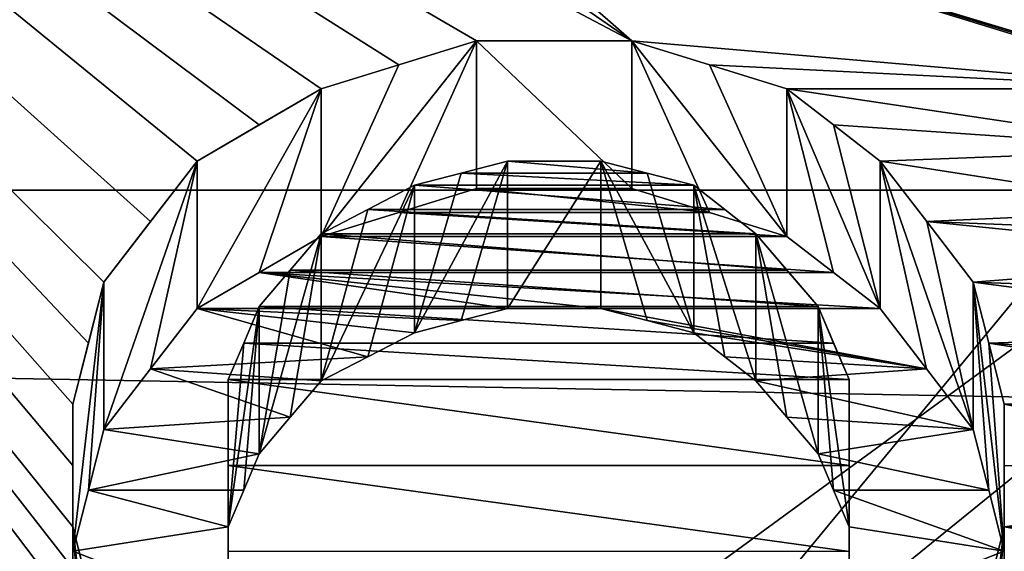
# Model space of a CAD drawing. Header units: millimetres. Extents: x -122 to 122, y -98 to 94.
# Tile 214 of 256: x -72.68 to -69.31, y 28.51 to 30.33. Entities that reach past the tile are written whole.
import ezdxf

# ---------------------------------------------------------------- set-up
doc = ezdxf.new("R2010")
doc.units = ezdxf.units.MM
doc.header["$LTSCALE"] = 26.699852
for name, color, linetype in [('1057', 7, 'CONTINUOUS'), ('1059', 7, 'CONTINUOUS'), ('2351', 7, 'CONTINUOUS'), ('2368', 7, 'CONTINUOUS'), ('2954', 7, 'CONTINUOUS'), ('2955', 7, 'CONTINUOUS'), ('3569', 7, 'CONTINUOUS'), ('3586', 7, 'CONTINUOUS'), ('3877', 7, 'CONTINUOUS'), ('3878', 7, 'CONTINUOUS'), ('3879', 7, 'CONTINUOUS'), ('3880', 7, 'CONTINUOUS'), ('3881', 7, 'CONTINUOUS'), ('3882', 7, 'CONTINUOUS'), ('3883', 7, 'CONTINUOUS'), ('3884', 7, 'CONTINUOUS'), ('3885', 7, 'CONTINUOUS'), ('3894', 7, 'CONTINUOUS'), ('3951', 7, 'CONTINUOUS'), ('3952', 7, 'CONTINUOUS'), ('3953', 7, 'CONTINUOUS'), ('3954', 7, 'CONTINUOUS'), ('3955', 7, 'CONTINUOUS'), ('3956', 7, 'CONTINUOUS'), ('3957', 7, 'CONTINUOUS'), ('3958', 7, 'CONTINUOUS'), ('3959', 7, 'CONTINUOUS'), ('3960', 7, 'CONTINUOUS'), ('3961', 7, 'CONTINUOUS'), ('3962', 7, 'CONTINUOUS'), ('3963', 7, 'CONTINUOUS'), ('3964', 7, 'CONTINUOUS'), ('3965', 7, 'CONTINUOUS'), ('4172', 7, 'CONTINUOUS'), ('4173', 7, 'CONTINUOUS'), ('4785', 7, 'CONTINUOUS'), ('4786', 7, 'CONTINUOUS'), ('4787', 7, 'CONTINUOUS'), ('4788', 7, 'CONTINUOUS'), ('967', 7, 'CONTINUOUS'), ('969', 7, 'CONTINUOUS')]:
    doc.layers.add(name, color=color, linetype=linetype)

msp = doc.modelspace()

# ---------------------------------------------------------------- linework, layer by layer
at = {"layer": '1057', "color": 250, "linetype": 'Continuous', "true_color": 0x323232}
for points in [[(-68.3207, 30.5274, -17.625), (-68.3207, 17.625, -30.5274), (-78.9793, 30.5274, -17.625), (-68.3207, 30.5274, -17.625)], [(-78.9793, 30.5274, -17.625), (-68.3207, 17.625, -30.5274), (-78.9793, 17.625, -30.5274), (-78.9793, 30.5274, -17.625)]]:
    msp.add_3dface(points, dxfattribs=at)
at = {"layer": '1059', "color": 250, "linetype": 'Continuous', "true_color": 0x323232}
for points in [[(-68.3207, 17.625, 30.5274), (-68.3207, 30.5274, 17.625), (-78.9793, 17.625, 30.5274), (-68.3207, 17.625, 30.5274)], [(-78.9793, 17.625, 30.5274), (-68.3207, 30.5274, 17.625), (-78.9793, 30.5274, 17.625), (-78.9793, 17.625, 30.5274)]]:
    msp.add_3dface(points, dxfattribs=at)
at = {"layer": '2351', "color": 250, "linetype": 'Continuous', "true_color": 0x323232}
for points in [[(-103.1595, 21.125, 36.5896), (-103.1595, 34.3891, 24.5448), (-36.8405, 21.125, 36.5896), (-103.1595, 21.125, 36.5896)], [(-36.8405, 21.125, 36.5896), (-103.1595, 34.3891, 24.5448), (-36.8405, 34.3891, 24.5448), (-36.8405, 21.125, 36.5896)]]:
    msp.add_3dface(points, dxfattribs=at)
at = {"layer": '2368', "color": 250, "linetype": 'Continuous', "true_color": 0x323232}
for points in [[(-76.2299, 24.125, 41.7857), (-63.7701, 33.238, 34.9757), (-76.2299, 33.238, 34.9757), (-76.2299, 24.125, 41.7857)], [(-63.7701, 33.238, 34.9757), (-76.2299, 24.125, 41.7857), (-72.5, 26.1526, 40.5476), (-63.7701, 33.238, 34.9757)], [(-69.0957, 26.6764, 40.2049), (-63.7701, 33.238, 34.9757), (-72.5, 26.1526, 40.5476), (-69.0957, 26.6764, 40.2049)]]:
    msp.add_3dface(points, dxfattribs=at)
at = {"layer": '2954', "color": 250, "linetype": 'Continuous', "true_color": 0x323232}
for points in [[(-31.5, 31.6164, 35.1136), (-108.5, 14.6011, 44.9374), (-31.5, 14.6011, 44.9374), (-31.5, 31.6164, 35.1136)], [(-108.5, 31.6164, 35.1136), (-108.5, 14.6011, 44.9374), (-31.5, 31.6164, 35.1136), (-108.5, 31.6164, 35.1136)]]:
    msp.add_3dface(points, dxfattribs=at)
at = {"layer": '2955', "color": 250, "linetype": 'Continuous', "true_color": 0x323232}
for points in [[(-108.5, 32.9547, 36.5999), (-108.5, 15.2191, 46.8395), (-31.5, 32.9547, 36.5999), (-108.5, 32.9547, 36.5999)], [(-31.5, 32.9547, 36.5999), (-108.5, 15.2191, 46.8395), (-31.5, 15.2191, 46.8395), (-31.5, 32.9547, 36.5999)]]:
    msp.add_3dface(points, dxfattribs=at)
at = {"layer": '3569', "color": 250, "linetype": 'Continuous', "true_color": 0x323232}
for points in [[(-103.1595, 34.3891, -24.5448), (-103.1595, 21.125, -36.5896), (-36.8405, 34.3891, -24.5448), (-103.1595, 34.3891, -24.5448)], [(-36.8405, 34.3891, -24.5448), (-103.1595, 21.125, -36.5896), (-36.8405, 21.125, -36.5896), (-36.8405, 34.3891, -24.5448)]]:
    msp.add_3dface(points, dxfattribs=at)
at = {"layer": '3586', "color": 250, "linetype": 'Continuous', "true_color": 0x323232}
for points in [[(-76.2299, 24.125, -41.7857), (-76.2299, 33.238, -34.9757), (-72.3936, 24.2332, -41.7231), (-76.2299, 24.125, -41.7857)], [(-72.3936, 24.2332, -41.7231), (-76.2299, 33.238, -34.9757), (-72.4468, 24.4131, -41.6181), (-72.3936, 24.2332, -41.7231)], [(-72.4468, 24.4131, -41.6181), (-76.2299, 33.238, -34.9757), (-72.5, 24.5926, -41.5123), (-72.4468, 24.4131, -41.6181)], [(-72.5, 24.5926, -41.5123), (-76.2299, 33.238, -34.9757), (-72.5, 24.9502, -41.2983), (-72.5, 24.5926, -41.5123)], [(-72.5, 24.9502, -41.2983), (-76.2299, 33.238, -34.9757), (-72.5, 25.306, -41.0813), (-72.5, 24.9502, -41.2983)], [(-72.5, 25.306, -41.0813), (-76.2299, 33.238, -34.9757), (-72.4468, 25.4832, -40.9715), (-72.5, 25.306, -41.0813)], [(-72.4468, 25.4832, -40.9715), (-76.2299, 33.238, -34.9757), (-72.3936, 25.66, -40.8611), (-72.4468, 25.4832, -40.9715)], [(-72.3936, 25.66, -40.8611), (-76.2299, 33.238, -34.9757), (-72.2872, 25.8363, -40.7498), (-72.3936, 25.66, -40.8611)], [(-72.2872, 25.8363, -40.7498), (-76.2299, 33.238, -34.9757), (-72.1809, 26.0122, -40.6378), (-72.2872, 25.8363, -40.7498)], [(-72.1809, 26.0122, -40.6378), (-76.2299, 33.238, -34.9757), (-72.0745, 26.1438, -40.5532), (-72.1809, 26.0122, -40.6378)], [(-72.0745, 26.1438, -40.5532), (-76.2299, 33.238, -34.9757), (-71.9681, 26.2752, -40.4682), (-72.0745, 26.1438, -40.5532)], [(-71.9681, 26.2752, -40.4682), (-76.2299, 33.238, -34.9757), (-71.8085, 26.3626, -40.4113), (-71.9681, 26.2752, -40.4682)], [(-71.8085, 26.3626, -40.4113), (-76.2299, 33.238, -34.9757), (-71.6489, 26.4499, -40.3542), (-71.8085, 26.3626, -40.4113)], [(-71.6489, 26.4499, -40.3542), (-76.2299, 33.238, -34.9757), (-71.4894, 26.4935, -40.3256), (-71.6489, 26.4499, -40.3542)], [(-71.4894, 26.4935, -40.3256), (-76.2299, 33.238, -34.9757), (-71.3298, 26.5371, -40.297), (-71.4894, 26.4935, -40.3256)], [(-71.3298, 26.5371, -40.297), (-76.2299, 33.238, -34.9757), (-72.3936, 28.1724, -39.1711), (-71.3298, 26.5371, -40.297)], [(-72.3936, 28.1724, -39.1711), (-76.2299, 33.238, -34.9757), (-72.4468, 28.3846, -39.0176), (-72.3936, 28.1724, -39.1711)], [(-72.4468, 28.3846, -39.0176), (-76.2299, 33.238, -34.9757), (-72.5, 28.596, -38.863), (-72.4468, 28.3846, -39.0176)], [(-72.5, 28.596, -38.863), (-76.2299, 33.238, -34.9757), (-72.5, 28.8067, -38.707), (-72.5, 28.596, -38.863)], [(-72.5, 28.8067, -38.707), (-76.2299, 33.238, -34.9757), (-72.5, 29.0166, -38.5499), (-72.5, 28.8067, -38.707)], [(-72.5, 29.0166, -38.5499), (-76.2299, 33.238, -34.9757), (-72.4468, 29.226, -38.3915), (-72.5, 29.0166, -38.5499)], [(-72.4468, 29.226, -38.3915), (-76.2299, 33.238, -34.9757), (-72.3936, 29.4344, -38.2319), (-72.4468, 29.226, -38.3915)], [(-72.3936, 29.4344, -38.2319), (-76.2299, 33.238, -34.9757), (-72.234, 29.6423, -38.0709), (-72.3936, 29.4344, -38.2319)], [(-72.234, 29.6423, -38.0709), (-76.2299, 33.238, -34.9757), (-72.0745, 29.8493, -37.9089), (-72.234, 29.6423, -38.0709)], [(-72.0745, 29.8493, -37.9089), (-76.2299, 33.238, -34.9757), (-71.8616, 29.9733, -37.8109), (-72.0745, 29.8493, -37.9089)], [(-71.8616, 29.9733, -37.8109), (-76.2299, 33.238, -34.9757), (-71.6489, 30.0969, -37.7126), (-71.8616, 29.9733, -37.8109)], [(-71.6489, 30.0969, -37.7126), (-76.2299, 33.238, -34.9757), (-71.3829, 30.1792, -37.6468), (-71.6489, 30.0969, -37.7126)], [(-71.3829, 30.1792, -37.6468), (-76.2299, 33.238, -34.9757), (-71.117, 30.2613, -37.5808), (-71.3829, 30.1792, -37.6468)], [(-71.117, 30.2613, -37.5808), (-76.2299, 33.238, -34.9757), (-70.5851, 30.2613, -37.5808), (-71.117, 30.2613, -37.5808)], [(-70.5851, 30.2613, -37.5808), (-76.2299, 33.238, -34.9757), (-71.6489, 30.9956, -36.9775), (-70.5851, 30.2613, -37.5808)], [(-71.3298, 30.9144, -37.0454), (-70.5851, 30.2613, -37.5808), (-71.6489, 30.9956, -36.9775), (-71.3298, 30.9144, -37.0454)], [(-68.6702, 30.9956, -36.9775), (-68.3511, 30.0145, -37.7782), (-71.3298, 30.9144, -37.0454), (-68.6702, 30.9956, -36.9775)], [(-68.6702, 30.0969, -37.7126), (-71.3298, 30.9144, -37.0454), (-68.5107, 30.0557, -37.7454), (-68.6702, 30.0969, -37.7126)], [(-68.3511, 30.0145, -37.7782), (-68.5107, 30.0557, -37.7454), (-71.3298, 30.9144, -37.0454), (-68.3511, 30.0145, -37.7782)], [(-68.6702, 30.0969, -37.7126), (-70.5851, 30.2613, -37.5808), (-71.3298, 30.9144, -37.0454), (-68.6702, 30.0969, -37.7126)], [(-70.5851, 30.2613, -37.5808), (-68.6702, 30.0969, -37.7126), (-70.3192, 30.1792, -37.6468), (-70.5851, 30.2613, -37.5808)], [(-70.3192, 30.1792, -37.6468), (-68.6702, 30.0969, -37.7126), (-70.0532, 30.0969, -37.7126), (-70.3192, 30.1792, -37.6468)], [(-68.6702, 30.0969, -37.7126), (-68.6702, 29.8907, -37.8762), (-70.0532, 30.0969, -37.7126), (-68.6702, 30.0969, -37.7126)], [(-70.0532, 30.0969, -37.7126), (-68.6702, 29.8907, -37.8762), (-69.8937, 29.9733, -37.8109), (-70.0532, 30.0969, -37.7126)], [(-69.8937, 29.9733, -37.8109), (-68.6702, 29.8907, -37.8762), (-69.734, 29.8493, -37.9089), (-69.8937, 29.9733, -37.8109)], [(-68.6702, 29.8907, -37.8762), (-68.6702, 29.6837, -38.0387), (-69.734, 29.8493, -37.9089), (-68.6702, 29.8907, -37.8762)], [(-71.0106, 29.8493, -37.9089), (-70.5319, 29.808, -37.9414), (-71.1702, 29.808, -37.9414), (-71.0106, 29.8493, -37.9089)], [(-70.6915, 29.8493, -37.9089), (-70.5319, 29.808, -37.9414), (-71.0106, 29.8493, -37.9089), (-70.6915, 29.8493, -37.9089)], [(-69.734, 29.8493, -37.9089), (-68.6702, 29.6837, -38.0387), (-69.5745, 29.6423, -38.0709), (-69.734, 29.8493, -37.9089)], [(-71.1702, 29.808, -37.9414), (-70.3723, 29.7666, -37.9739), (-71.3298, 29.7666, -37.9739), (-71.1702, 29.808, -37.9414)], [(-70.5319, 29.808, -37.9414), (-70.3723, 29.7666, -37.9739), (-71.1702, 29.808, -37.9414), (-70.5319, 29.808, -37.9414)], [(-71.3298, 29.7666, -37.9739), (-70.266, 29.6837, -38.0387), (-71.4893, 29.6837, -38.0387), (-71.3298, 29.7666, -37.9739)], [(-70.3723, 29.7666, -37.9739), (-70.266, 29.6837, -38.0387), (-71.3298, 29.7666, -37.9739), (-70.3723, 29.7666, -37.9739)], [(-71.4893, 29.6837, -38.0387), (-70.1596, 29.6007, -38.1033), (-71.6489, 29.6007, -38.1033), (-71.4893, 29.6837, -38.0387)], [(-70.266, 29.6837, -38.0387), (-70.1596, 29.6007, -38.1033), (-71.4893, 29.6837, -38.0387), (-70.266, 29.6837, -38.0387)], [(-68.6702, 29.6837, -38.0387), (-68.5107, 29.6007, -38.1033), (-69.5745, 29.6423, -38.0709), (-68.6702, 29.6837, -38.0387)], [(-68.5107, 29.6007, -38.1033), (-68.3511, 29.5176, -38.1677), (-69.5745, 29.6423, -38.0709), (-68.5107, 29.6007, -38.1033)], [(-69.5745, 29.6423, -38.0709), (-68.3511, 29.5176, -38.1677), (-69.4149, 29.4344, -38.2319), (-69.5745, 29.6423, -38.0709)], [(-71.7553, 29.4761, -38.1998), (-71.6489, 29.6007, -38.1033), (-70.0532, 29.4761, -38.1998), (-71.7553, 29.4761, -38.1998)], [(-71.6489, 29.6007, -38.1033), (-70.1596, 29.6007, -38.1033), (-70.0532, 29.4761, -38.1998), (-71.6489, 29.6007, -38.1033)], [(-68.3511, 29.5176, -38.1677), (-68.2447, 29.3928, -38.2639), (-69.4149, 29.4344, -38.2319), (-68.3511, 29.5176, -38.1677)], [(-71.8617, 29.3511, -38.2959), (-71.7553, 29.4761, -38.1998), (-69.9468, 29.3511, -38.2959), (-71.8617, 29.3511, -38.2959)], [(-69.9468, 29.3511, -38.2959), (-71.7553, 29.4761, -38.1998), (-70.0532, 29.4761, -38.1998), (-69.9468, 29.3511, -38.2959)], [(-68.2447, 29.3928, -38.2639), (-68.1383, 29.2676, -38.3597), (-69.4149, 29.4344, -38.2319), (-68.2447, 29.3928, -38.2639)], [(-69.4149, 29.4344, -38.2319), (-68.1383, 29.2676, -38.3597), (-69.3617, 29.226, -38.3915), (-69.4149, 29.4344, -38.2319)], [(-71.9149, 29.2259, -38.3915), (-71.8617, 29.3511, -38.2959), (-69.8936, 29.2259, -38.3915), (-71.9149, 29.2259, -38.3915)], [(-69.8936, 29.2259, -38.3915), (-71.8617, 29.3511, -38.2959), (-69.9468, 29.3511, -38.2959), (-69.8936, 29.2259, -38.3915)], [(-69.3617, 29.226, -38.3915), (-68.1383, 29.2676, -38.3597), (-68.0851, 29.1423, -38.455), (-69.3617, 29.226, -38.3915)], [(-71.9681, 29.1004, -38.4867), (-71.9149, 29.2259, -38.3915), (-69.8404, 29.1004, -38.4867), (-71.9681, 29.1004, -38.4867)], [(-69.8404, 29.1004, -38.4867), (-71.9149, 29.2259, -38.3915), (-69.8936, 29.2259, -38.3915), (-69.8404, 29.1004, -38.4867)], [(-69.3085, 29.0166, -38.5499), (-69.3617, 29.226, -38.3915), (-68.0319, 29.0166, -38.5499), (-69.3085, 29.0166, -38.5499)], [(-68.0319, 29.0166, -38.5499), (-69.3617, 29.226, -38.3915), (-68.0851, 29.1423, -38.455), (-68.0319, 29.0166, -38.5499)], [(-71.9681, 28.8068, -38.707), (-71.9681, 29.1004, -38.4867), (-69.8404, 28.8068, -38.707), (-71.9681, 28.8068, -38.707)], [(-69.8404, 28.8068, -38.707), (-71.9681, 29.1004, -38.4867), (-69.8404, 29.1004, -38.4867), (-69.8404, 28.8068, -38.707)], [(-69.3085, 28.8067, -38.707), (-69.3085, 29.0166, -38.5499), (-68.0319, 28.7647, -38.7383), (-69.3085, 28.8067, -38.707)], [(-68.0319, 28.7647, -38.7383), (-69.3085, 29.0166, -38.5499), (-68.0319, 29.0166, -38.5499), (-68.0319, 28.7647, -38.7383)], [(-71.9681, 28.5115, -38.925), (-71.9681, 28.8068, -38.707), (-69.8404, 28.5115, -38.925), (-71.9681, 28.5115, -38.925)], [(-69.8404, 28.5115, -38.925), (-71.9681, 28.8068, -38.707), (-69.8404, 28.8068, -38.707), (-69.8404, 28.5115, -38.925)], [(-69.3085, 28.596, -38.863), (-69.3085, 28.8067, -38.707), (-68.0319, 28.7647, -38.7383), (-69.3085, 28.596, -38.863)], [(-68.0319, 28.5115, -38.925), (-69.3085, 28.596, -38.863), (-68.0319, 28.7647, -38.7383), (-68.0319, 28.5115, -38.925)], [(-69.3617, 28.3846, -39.0176), (-69.3085, 28.596, -38.863), (-68.0851, 28.3846, -39.0177), (-69.3617, 28.3846, -39.0176)], [(-68.0851, 28.3846, -39.0177), (-69.3085, 28.596, -38.863), (-68.0319, 28.5115, -38.925), (-68.0851, 28.3846, -39.0177)]]:
    msp.add_3dface(points, dxfattribs=at)
at = {"layer": '3877', "color": 250, "linetype": 'Continuous', "true_color": 0x323232}
for points in [[(-69.3085, 28.596, -38.863), (-69.3617, 28.3846, -39.0176), (-69.4149, 27.6699, -38.3007), (-69.3085, 28.596, -38.863)], [(-69.3617, 27.8818, -38.1467), (-69.3085, 28.596, -38.863), (-69.4149, 27.6699, -38.3007), (-69.3617, 27.8818, -38.1467)], [(-69.3085, 28.0928, -37.9915), (-69.3085, 28.596, -38.863), (-69.3617, 27.8818, -38.1467), (-69.3085, 28.0928, -37.9915)]]:
    msp.add_3dface(points, dxfattribs=at)
at = {"layer": '3878', "color": 250, "linetype": 'Continuous', "true_color": 0x323232}
for points in [[(-69.3085, 29.0166, -38.5499), (-69.3085, 28.8067, -38.707), (-69.3085, 28.0928, -37.9915), (-69.3085, 29.0166, -38.5499)], [(-69.3085, 28.5128, -37.6773), (-69.3085, 29.0166, -38.5499), (-69.3085, 28.3033, -37.835), (-69.3085, 28.5128, -37.6773)], [(-69.3085, 28.3033, -37.835), (-69.3085, 29.0166, -38.5499), (-69.3085, 28.0928, -37.9915), (-69.3085, 28.3033, -37.835)], [(-69.3085, 28.8067, -38.707), (-69.3085, 28.596, -38.863), (-69.3085, 28.0928, -37.9915), (-69.3085, 28.8067, -38.707)]]:
    msp.add_3dface(points, dxfattribs=at)
at = {"layer": '3879', "color": 250, "linetype": 'Continuous', "true_color": 0x323232}
for points in [[(-69.4149, 29.4344, -38.2319), (-69.3617, 29.226, -38.3915), (-69.3085, 28.5128, -37.6773), (-69.4149, 29.4344, -38.2319)], [(-69.4149, 28.9299, -37.358), (-69.4149, 29.4344, -38.2319), (-69.3617, 28.7218, -37.5183), (-69.4149, 28.9299, -37.358)], [(-69.3617, 28.7218, -37.5183), (-69.4149, 29.4344, -38.2319), (-69.3085, 28.5128, -37.6773), (-69.3617, 28.7218, -37.5183)], [(-69.3617, 29.226, -38.3915), (-69.3085, 29.0166, -38.5499), (-69.3085, 28.5128, -37.6773), (-69.3617, 29.226, -38.3915)]]:
    msp.add_3dface(points, dxfattribs=at)
at = {"layer": '3880', "color": 250, "linetype": 'Continuous', "true_color": 0x323232}
for points in [[(-69.734, 29.8493, -37.9089), (-69.5745, 29.6423, -38.0709), (-69.4149, 28.9299, -37.358), (-69.734, 29.8493, -37.9089)], [(-69.734, 29.344, -37.0337), (-69.734, 29.8493, -37.9089), (-69.5746, 29.1374, -37.1964), (-69.734, 29.344, -37.0337)], [(-69.5746, 29.1374, -37.1964), (-69.734, 29.8493, -37.9089), (-69.4149, 28.9299, -37.358), (-69.5746, 29.1374, -37.1964)], [(-69.5745, 29.6423, -38.0709), (-69.4149, 29.4344, -38.2319), (-69.4149, 28.9299, -37.358), (-69.5745, 29.6423, -38.0709)]]:
    msp.add_3dface(points, dxfattribs=at)
at = {"layer": '3881', "color": 250, "linetype": 'Continuous', "true_color": 0x323232}
for points in [[(-70.0532, 30.0969, -37.7126), (-69.8937, 29.9733, -37.8109), (-69.734, 29.344, -37.0337), (-70.0532, 30.0969, -37.7126)], [(-70.0532, 29.5911, -36.8366), (-70.0532, 30.0969, -37.7126), (-69.8937, 29.4677, -36.9353), (-70.0532, 29.5911, -36.8366)], [(-69.8937, 29.4677, -36.9353), (-70.0532, 30.0969, -37.7126), (-69.734, 29.344, -37.0337), (-69.8937, 29.4677, -36.9353)], [(-69.8937, 29.9733, -37.8109), (-69.734, 29.8493, -37.9089), (-69.734, 29.344, -37.0337), (-69.8937, 29.9733, -37.8109)]]:
    msp.add_3dface(points, dxfattribs=at)
at = {"layer": '3882', "color": 250, "linetype": 'Continuous', "true_color": 0x323232}
for points in [[(-70.1596, 29.6007, -38.1033), (-70.266, 29.6837, -38.0387), (-70.3723, 29.7666, -37.9739), (-70.1596, 29.6007, -38.1033)], [(-70.1596, 29.6007, -38.1033), (-70.3723, 29.7666, -37.9739), (-70.1596, 29.0959, -37.2289), (-70.1596, 29.6007, -38.1033)], [(-70.3723, 29.7666, -37.9739), (-70.3723, 29.2614, -37.0989), (-70.266, 29.1787, -37.164), (-70.3723, 29.7666, -37.9739)], [(-70.1596, 29.0959, -37.2289), (-70.3723, 29.7666, -37.9739), (-70.266, 29.1787, -37.164), (-70.1596, 29.0959, -37.2289)]]:
    msp.add_3dface(points, dxfattribs=at)
at = {"layer": '3883', "color": 250, "linetype": 'Continuous', "true_color": 0x323232}
for points in [[(-70.1596, 29.6007, -38.1033), (-69.9468, 29.3511, -38.2959), (-70.0532, 29.4761, -38.1998), (-70.1596, 29.6007, -38.1033)], [(-69.9468, 29.3511, -38.2959), (-70.1596, 29.6007, -38.1033), (-69.9468, 28.8467, -37.4223), (-69.9468, 29.3511, -38.2959)], [(-69.9468, 28.8467, -37.4223), (-70.1596, 29.6007, -38.1033), (-70.0532, 28.9715, -37.3258), (-69.9468, 28.8467, -37.4223)], [(-70.0532, 28.9715, -37.3258), (-70.1596, 29.6007, -38.1033), (-70.1596, 29.0959, -37.2289), (-70.0532, 28.9715, -37.3258)]]:
    msp.add_3dface(points, dxfattribs=at)
at = {"layer": '3884', "color": 250, "linetype": 'Continuous', "true_color": 0x323232}
for points in [[(-69.8404, 29.1004, -38.4867), (-69.8936, 29.2259, -38.3915), (-69.9468, 29.3511, -38.2959), (-69.8404, 29.1004, -38.4867)], [(-69.8404, 29.1004, -38.4867), (-69.9468, 29.3511, -38.2959), (-69.8404, 28.5965, -37.6139), (-69.8404, 29.1004, -38.4867)], [(-69.8404, 28.5965, -37.6139), (-69.9468, 29.3511, -38.2959), (-69.8936, 28.7218, -37.5183), (-69.8404, 28.5965, -37.6139)], [(-69.8936, 28.7218, -37.5183), (-69.9468, 29.3511, -38.2959), (-69.9468, 28.8467, -37.4223), (-69.8936, 28.7218, -37.5183)]]:
    msp.add_3dface(points, dxfattribs=at)
at = {"layer": '3885', "color": 250, "linetype": 'Continuous', "true_color": 0x323232}
for points in [[(-69.8404, 28.5115, -38.925), (-69.8404, 28.8068, -38.707), (-69.8404, 29.1004, -38.4867), (-69.8404, 28.5115, -38.925)], [(-69.8404, 28.5115, -38.925), (-69.8404, 29.1004, -38.4867), (-69.8404, 28.0085, -38.0538), (-69.8404, 28.5115, -38.925)], [(-69.8404, 28.0085, -38.0538), (-69.8404, 29.1004, -38.4867), (-69.8404, 28.3033, -37.835), (-69.8404, 28.0085, -38.0538)], [(-69.8404, 28.3033, -37.835), (-69.8404, 29.1004, -38.4867), (-69.8404, 28.5965, -37.6139), (-69.8404, 28.3033, -37.835)]]:
    msp.add_3dface(points, dxfattribs=at)
at = {"layer": '3894', "color": 250, "linetype": 'Continuous', "true_color": 0x323232}
for points in [[(-71.3829, 29.6732, -36.7704), (-71.117, 29.7552, -36.7041), (-70.3192, 29.6732, -36.7704), (-71.3829, 29.6732, -36.7704)], [(-71.117, 29.7552, -36.7041), (-70.5851, 29.7552, -36.7041), (-70.3192, 29.6732, -36.7704), (-71.117, 29.7552, -36.7041)], [(-70.0532, 29.5911, -36.8366), (-71.6489, 29.5911, -36.8366), (-71.3829, 29.6732, -36.7704), (-70.0532, 29.5911, -36.8366)], [(-70.0532, 29.5911, -36.8366), (-71.3829, 29.6732, -36.7704), (-70.3192, 29.6732, -36.7704), (-70.0532, 29.5911, -36.8366)], [(-69.8937, 29.4677, -36.9353), (-71.8616, 29.4677, -36.9353), (-71.6489, 29.5911, -36.8366), (-69.8937, 29.4677, -36.9353)], [(-70.0532, 29.5911, -36.8366), (-69.8937, 29.4677, -36.9353), (-71.6489, 29.5911, -36.8366), (-70.0532, 29.5911, -36.8366)], [(-72.0745, 29.344, -37.0337), (-71.8616, 29.4677, -36.9353), (-71.0106, 29.344, -37.0337), (-72.0745, 29.344, -37.0337)], [(-69.8937, 29.4677, -36.9353), (-69.734, 29.344, -37.0337), (-71.8616, 29.4677, -36.9353), (-69.8937, 29.4677, -36.9353)], [(-71.8616, 29.4677, -36.9353), (-69.734, 29.344, -37.0337), (-70.6915, 29.344, -37.0337), (-71.8616, 29.4677, -36.9353)], [(-71.8616, 29.4677, -36.9353), (-70.6915, 29.344, -37.0337), (-71.0106, 29.344, -37.0337), (-71.8616, 29.4677, -36.9353)], [(-72.234, 29.1374, -37.1964), (-72.0745, 29.344, -37.0337), (-71.4893, 29.1787, -37.164), (-72.234, 29.1374, -37.1964)], [(-72.0745, 29.344, -37.0337), (-71.0106, 29.344, -37.0337), (-71.1702, 29.3027, -37.0663), (-72.0745, 29.344, -37.0337)], [(-72.0745, 29.344, -37.0337), (-71.1702, 29.3027, -37.0663), (-71.3298, 29.2614, -37.0989), (-72.0745, 29.344, -37.0337)], [(-72.0745, 29.344, -37.0337), (-71.3298, 29.2614, -37.0989), (-71.4893, 29.1787, -37.164), (-72.0745, 29.344, -37.0337)], [(-69.734, 29.344, -37.0337), (-69.5746, 29.1374, -37.1964), (-70.6915, 29.344, -37.0337), (-69.734, 29.344, -37.0337)], [(-69.5746, 29.1374, -37.1964), (-70.5319, 29.3027, -37.0663), (-70.6915, 29.344, -37.0337), (-69.5746, 29.1374, -37.1964)], [(-69.5746, 29.1374, -37.1964), (-70.3723, 29.2614, -37.0989), (-70.5319, 29.3027, -37.0663), (-69.5746, 29.1374, -37.1964)], [(-70.3723, 29.2614, -37.0989), (-69.5746, 29.1374, -37.1964), (-70.266, 29.1787, -37.164), (-70.3723, 29.2614, -37.0989)], [(-72.234, 29.1374, -37.1964), (-71.4893, 29.1787, -37.164), (-71.6489, 29.0959, -37.2289), (-72.234, 29.1374, -37.1964)], [(-69.5746, 29.1374, -37.1964), (-70.1596, 29.0959, -37.2289), (-70.266, 29.1787, -37.164), (-69.5746, 29.1374, -37.1964)], [(-72.3936, 28.9299, -37.358), (-72.234, 29.1374, -37.1964), (-71.7553, 28.9715, -37.3258), (-72.3936, 28.9299, -37.358)], [(-72.234, 29.1374, -37.1964), (-71.6489, 29.0959, -37.2289), (-71.7553, 28.9715, -37.3258), (-72.234, 29.1374, -37.1964)], [(-69.5746, 29.1374, -37.1964), (-69.4149, 28.9299, -37.358), (-70.1596, 29.0959, -37.2289), (-69.5746, 29.1374, -37.1964)], [(-69.4149, 28.9299, -37.358), (-70.0532, 28.9715, -37.3258), (-70.1596, 29.0959, -37.2289), (-69.4149, 28.9299, -37.358)], [(-72.3936, 28.9299, -37.358), (-71.7553, 28.9715, -37.3258), (-71.8617, 28.8467, -37.4223), (-72.3936, 28.9299, -37.358)], [(-69.4149, 28.9299, -37.358), (-69.9468, 28.8467, -37.4223), (-70.0532, 28.9715, -37.3258), (-69.4149, 28.9299, -37.358)], [(-72.4468, 28.7218, -37.5183), (-72.3936, 28.9299, -37.358), (-71.8617, 28.8467, -37.4223), (-72.4468, 28.7218, -37.5183)], [(-69.4149, 28.9299, -37.358), (-69.3617, 28.7218, -37.5183), (-69.9468, 28.8467, -37.4223), (-69.4149, 28.9299, -37.358)], [(-72.4468, 28.7218, -37.5183), (-71.8617, 28.8467, -37.4223), (-71.9149, 28.7218, -37.5183), (-72.4468, 28.7218, -37.5183)], [(-69.3617, 28.7218, -37.5183), (-69.8936, 28.7218, -37.5183), (-69.9468, 28.8467, -37.4223), (-69.3617, 28.7218, -37.5183)], [(-72.5, 28.5128, -37.6773), (-72.4468, 28.7218, -37.5183), (-71.9681, 28.5965, -37.6139), (-72.5, 28.5128, -37.6773)], [(-72.4468, 28.7218, -37.5183), (-71.9149, 28.7218, -37.5183), (-71.9681, 28.5965, -37.6139), (-72.4468, 28.7218, -37.5183)], [(-69.3617, 28.7218, -37.5183), (-69.3085, 28.5128, -37.6773), (-69.8936, 28.7218, -37.5183), (-69.3617, 28.7218, -37.5183)], [(-69.3085, 28.5128, -37.6773), (-69.8404, 28.5965, -37.6139), (-69.8936, 28.7218, -37.5183), (-69.3085, 28.5128, -37.6773)], [(-72.5, 28.5128, -37.6773), (-71.9681, 28.5965, -37.6139), (-71.9681, 28.3033, -37.835), (-72.5, 28.5128, -37.6773)], [(-69.3085, 28.5128, -37.6773), (-69.8404, 28.3033, -37.835), (-69.8404, 28.5965, -37.6139), (-69.3085, 28.5128, -37.6773)], [(-72.5, 28.3033, -37.835), (-72.5, 28.5128, -37.6773), (-71.9681, 28.3033, -37.835), (-72.5, 28.3033, -37.835)], [(-69.3085, 28.5128, -37.6773), (-69.3085, 28.3033, -37.835), (-69.8404, 28.3033, -37.835), (-69.3085, 28.5128, -37.6773)]]:
    msp.add_3dface(points, dxfattribs=at)
at = {"layer": '3951', "color": 250, "linetype": 'Continuous', "true_color": 0x323232}
for points in [[(-72.3936, 28.1724, -39.1711), (-72.4468, 28.3846, -39.0176), (-72.5, 28.596, -38.863), (-72.3936, 28.1724, -39.1711)], [(-72.3936, 28.1724, -39.1711), (-72.5, 28.596, -38.863), (-72.3936, 27.6699, -38.3007), (-72.3936, 28.1724, -39.1711)], [(-72.3936, 27.6699, -38.3007), (-72.5, 28.596, -38.863), (-72.4468, 27.8818, -38.1467), (-72.3936, 27.6699, -38.3007)], [(-72.4468, 27.8818, -38.1467), (-72.5, 28.596, -38.863), (-72.5, 28.0928, -37.9915), (-72.4468, 27.8818, -38.1467)]]:
    msp.add_3dface(points, dxfattribs=at)
at = {"layer": '3952', "color": 250, "linetype": 'Continuous', "true_color": 0x323232}
for points in [[(-72.5, 28.596, -38.863), (-72.5, 28.8067, -38.707), (-72.5, 29.0166, -38.5499), (-72.5, 28.596, -38.863)], [(-72.5, 28.596, -38.863), (-72.5, 29.0166, -38.5499), (-72.5, 28.0928, -37.9915), (-72.5, 28.596, -38.863)], [(-72.5, 28.0928, -37.9915), (-72.5, 29.0166, -38.5499), (-72.5, 28.3033, -37.835), (-72.5, 28.0928, -37.9915)], [(-72.5, 28.3033, -37.835), (-72.5, 29.0166, -38.5499), (-72.5, 28.5128, -37.6773), (-72.5, 28.3033, -37.835)]]:
    msp.add_3dface(points, dxfattribs=at)
at = {"layer": '3953', "color": 250, "linetype": 'Continuous', "true_color": 0x323232}
for points in [[(-72.5, 29.0166, -38.5499), (-72.4468, 29.226, -38.3915), (-72.3936, 29.4344, -38.2319), (-72.5, 29.0166, -38.5499)], [(-72.5, 29.0166, -38.5499), (-72.3936, 29.4344, -38.2319), (-72.5, 28.5128, -37.6773), (-72.5, 29.0166, -38.5499)], [(-72.5, 28.5128, -37.6773), (-72.3936, 29.4344, -38.2319), (-72.4468, 28.7218, -37.5183), (-72.5, 28.5128, -37.6773)], [(-72.4468, 28.7218, -37.5183), (-72.3936, 29.4344, -38.2319), (-72.3936, 28.9299, -37.358), (-72.4468, 28.7218, -37.5183)]]:
    msp.add_3dface(points, dxfattribs=at)
at = {"layer": '3954', "color": 250, "linetype": 'Continuous', "true_color": 0x323232}
for points in [[(-72.3936, 29.4344, -38.2319), (-72.234, 29.6423, -38.0709), (-72.0745, 29.8493, -37.9089), (-72.3936, 29.4344, -38.2319)], [(-72.3936, 29.4344, -38.2319), (-72.0745, 29.8493, -37.9089), (-72.3936, 28.9299, -37.358), (-72.3936, 29.4344, -38.2319)], [(-72.3936, 28.9299, -37.358), (-72.0745, 29.8493, -37.9089), (-72.234, 29.1374, -37.1964), (-72.3936, 28.9299, -37.358)], [(-72.234, 29.1374, -37.1964), (-72.0745, 29.8493, -37.9089), (-72.0745, 29.344, -37.0337), (-72.234, 29.1374, -37.1964)]]:
    msp.add_3dface(points, dxfattribs=at)
at = {"layer": '3955', "color": 250, "linetype": 'Continuous', "true_color": 0x323232}
for points in [[(-72.0745, 29.8493, -37.9089), (-71.8616, 29.9733, -37.8109), (-71.6489, 30.0969, -37.7126), (-72.0745, 29.8493, -37.9089)], [(-72.0745, 29.8493, -37.9089), (-71.6489, 30.0969, -37.7126), (-72.0745, 29.344, -37.0337), (-72.0745, 29.8493, -37.9089)], [(-72.0745, 29.344, -37.0337), (-71.6489, 30.0969, -37.7126), (-71.8616, 29.4677, -36.9353), (-72.0745, 29.344, -37.0337)], [(-71.8616, 29.4677, -36.9353), (-71.6489, 30.0969, -37.7126), (-71.6489, 29.5911, -36.8366), (-71.8616, 29.4677, -36.9353)]]:
    msp.add_3dface(points, dxfattribs=at)
at = {"layer": '3956', "color": 250, "linetype": 'Continuous', "true_color": 0x323232}
for points in [[(-71.117, 30.2613, -37.5808), (-71.6489, 29.5911, -36.8366), (-71.3829, 30.1792, -37.6468), (-71.117, 30.2613, -37.5808)], [(-71.6489, 29.5911, -36.8366), (-71.117, 30.2613, -37.5808), (-71.3829, 29.6732, -36.7704), (-71.6489, 29.5911, -36.8366)], [(-71.3829, 29.6732, -36.7704), (-71.117, 30.2613, -37.5808), (-71.117, 29.7552, -36.7041), (-71.3829, 29.6732, -36.7704)], [(-71.6489, 30.0969, -37.7126), (-71.3829, 30.1792, -37.6468), (-71.6489, 29.5911, -36.8366), (-71.6489, 30.0969, -37.7126)]]:
    msp.add_3dface(points, dxfattribs=at)
at = {"layer": '3957', "color": 250, "linetype": 'Continuous', "true_color": 0x323232}
for points in [[(-71.117, 30.2613, -37.5808), (-70.5851, 30.2613, -37.5808), (-70.5851, 29.7552, -36.7041), (-71.117, 30.2613, -37.5808)], [(-71.117, 29.7552, -36.7041), (-71.117, 30.2613, -37.5808), (-70.5851, 29.7552, -36.7041), (-71.117, 29.7552, -36.7041)]]:
    msp.add_3dface(points, dxfattribs=at)
at = {"layer": '3958', "color": 250, "linetype": 'Continuous', "true_color": 0x323232}
for points in [[(-70.5851, 30.2613, -37.5808), (-70.3192, 30.1792, -37.6468), (-70.0532, 29.5911, -36.8366), (-70.5851, 30.2613, -37.5808)], [(-70.5851, 30.2613, -37.5808), (-70.0532, 29.5911, -36.8366), (-70.3192, 29.6732, -36.7704), (-70.5851, 30.2613, -37.5808)], [(-70.5851, 29.7552, -36.7041), (-70.5851, 30.2613, -37.5808), (-70.3192, 29.6732, -36.7704), (-70.5851, 29.7552, -36.7041)], [(-70.3192, 30.1792, -37.6468), (-70.0532, 30.0969, -37.7126), (-70.0532, 29.5911, -36.8366), (-70.3192, 30.1792, -37.6468)]]:
    msp.add_3dface(points, dxfattribs=at)
at = {"layer": '3959', "color": 250, "linetype": 'Continuous', "true_color": 0x323232}
for points in [[(-70.6915, 29.8493, -37.9089), (-70.3723, 29.2614, -37.0989), (-70.5319, 29.808, -37.9414), (-70.6915, 29.8493, -37.9089)], [(-70.3723, 29.2614, -37.0989), (-70.6915, 29.8493, -37.9089), (-70.5319, 29.3027, -37.0663), (-70.3723, 29.2614, -37.0989)], [(-70.5319, 29.3027, -37.0663), (-70.6915, 29.8493, -37.9089), (-70.6915, 29.344, -37.0337), (-70.5319, 29.3027, -37.0663)], [(-70.3723, 29.7666, -37.9739), (-70.5319, 29.808, -37.9414), (-70.3723, 29.2614, -37.0989), (-70.3723, 29.7666, -37.9739)]]:
    msp.add_3dface(points, dxfattribs=at)
at = {"layer": '3960', "color": 250, "linetype": 'Continuous', "true_color": 0x323232}
for points in [[(-70.6915, 29.8493, -37.9089), (-71.0106, 29.8493, -37.9089), (-71.0106, 29.344, -37.0337), (-70.6915, 29.8493, -37.9089)], [(-70.6915, 29.344, -37.0337), (-70.6915, 29.8493, -37.9089), (-71.0106, 29.344, -37.0337), (-70.6915, 29.344, -37.0337)]]:
    msp.add_3dface(points, dxfattribs=at)
at = {"layer": '3961', "color": 250, "linetype": 'Continuous', "true_color": 0x323232}
for points in [[(-71.0106, 29.8493, -37.9089), (-71.1702, 29.808, -37.9414), (-71.3298, 29.2614, -37.0989), (-71.0106, 29.8493, -37.9089)], [(-71.1702, 29.3027, -37.0663), (-71.0106, 29.8493, -37.9089), (-71.3298, 29.2614, -37.0989), (-71.1702, 29.3027, -37.0663)], [(-71.0106, 29.344, -37.0337), (-71.0106, 29.8493, -37.9089), (-71.1702, 29.3027, -37.0663), (-71.0106, 29.344, -37.0337)], [(-71.1702, 29.808, -37.9414), (-71.3298, 29.7666, -37.9739), (-71.3298, 29.2614, -37.0989), (-71.1702, 29.808, -37.9414)]]:
    msp.add_3dface(points, dxfattribs=at)
at = {"layer": '3962', "color": 250, "linetype": 'Continuous', "true_color": 0x323232}
for points in [[(-71.3298, 29.7666, -37.9739), (-71.4893, 29.6837, -38.0387), (-71.6489, 29.0959, -37.2289), (-71.3298, 29.7666, -37.9739)], [(-71.4893, 29.1787, -37.164), (-71.3298, 29.7666, -37.9739), (-71.6489, 29.0959, -37.2289), (-71.4893, 29.1787, -37.164)], [(-71.3298, 29.2614, -37.0989), (-71.3298, 29.7666, -37.9739), (-71.4893, 29.1787, -37.164), (-71.3298, 29.2614, -37.0989)], [(-71.4893, 29.6837, -38.0387), (-71.6489, 29.6007, -38.1033), (-71.6489, 29.0959, -37.2289), (-71.4893, 29.6837, -38.0387)]]:
    msp.add_3dface(points, dxfattribs=at)
at = {"layer": '3963', "color": 250, "linetype": 'Continuous', "true_color": 0x323232}
for points in [[(-71.6489, 29.6007, -38.1033), (-71.7553, 29.4761, -38.1998), (-71.8617, 28.8467, -37.4223), (-71.6489, 29.6007, -38.1033)], [(-71.7553, 28.9715, -37.3258), (-71.6489, 29.6007, -38.1033), (-71.8617, 28.8467, -37.4223), (-71.7553, 28.9715, -37.3258)], [(-71.6489, 29.0959, -37.2289), (-71.6489, 29.6007, -38.1033), (-71.7553, 28.9715, -37.3258), (-71.6489, 29.0959, -37.2289)], [(-71.7553, 29.4761, -38.1998), (-71.8617, 29.3511, -38.2959), (-71.8617, 28.8467, -37.4223), (-71.7553, 29.4761, -38.1998)]]:
    msp.add_3dface(points, dxfattribs=at)
at = {"layer": '3964', "color": 250, "linetype": 'Continuous', "true_color": 0x323232}
for points in [[(-71.8617, 29.3511, -38.2959), (-71.9149, 29.2259, -38.3915), (-71.9681, 28.5965, -37.6139), (-71.8617, 29.3511, -38.2959)], [(-71.9149, 28.7218, -37.5183), (-71.8617, 29.3511, -38.2959), (-71.9681, 28.5965, -37.6139), (-71.9149, 28.7218, -37.5183)], [(-71.8617, 28.8467, -37.4223), (-71.8617, 29.3511, -38.2959), (-71.9149, 28.7218, -37.5183), (-71.8617, 28.8467, -37.4223)], [(-71.9149, 29.2259, -38.3915), (-71.9681, 29.1004, -38.4867), (-71.9681, 28.5965, -37.6139), (-71.9149, 29.2259, -38.3915)]]:
    msp.add_3dface(points, dxfattribs=at)
at = {"layer": '3965', "color": 250, "linetype": 'Continuous', "true_color": 0x323232}
for points in [[(-71.9681, 29.1004, -38.4867), (-71.9681, 28.8068, -38.707), (-71.9681, 28.0085, -38.0538), (-71.9681, 29.1004, -38.4867)], [(-71.9681, 28.5965, -37.6139), (-71.9681, 29.1004, -38.4867), (-71.9681, 28.3033, -37.835), (-71.9681, 28.5965, -37.6139)], [(-71.9681, 28.3033, -37.835), (-71.9681, 29.1004, -38.4867), (-71.9681, 28.0085, -38.0538), (-71.9681, 28.3033, -37.835)], [(-71.9681, 28.8068, -38.707), (-71.9681, 28.5115, -38.925), (-71.9681, 28.0085, -38.0538), (-71.9681, 28.8068, -38.707)]]:
    msp.add_3dface(points, dxfattribs=at)
at = {"layer": '4172', "color": 250, "linetype": 'Continuous', "true_color": 0x323232}
for points in [[(-31.5, 14.6011, -44.9374), (-108.5, 31.6164, -35.1136), (-31.5, 31.6164, -35.1136), (-31.5, 14.6011, -44.9374)], [(-108.5, 14.6011, -44.9374), (-108.5, 31.6164, -35.1136), (-31.5, 14.6011, -44.9374), (-108.5, 14.6011, -44.9374)]]:
    msp.add_3dface(points, dxfattribs=at)
at = {"layer": '4173', "color": 250, "linetype": 'Continuous', "true_color": 0x323232}
for points in [[(-108.5, 15.2191, -46.8395), (-108.5, 32.9547, -36.5999), (-31.5, 15.2191, -46.8395), (-108.5, 15.2191, -46.8395)], [(-31.5, 15.2191, -46.8395), (-108.5, 32.9547, -36.5999), (-31.5, 32.9547, -36.5999), (-31.5, 15.2191, -46.8395)]]:
    msp.add_3dface(points, dxfattribs=at)
at = {"layer": '4785', "color": 150, "linetype": 'Continuous', "true_color": 0x378cff}
for points in [[(-22, 40.5443, -19.523), (-22, 28.0584, -35.181), (-122, 40.5443, -19.523), (-22, 40.5443, -19.523)], [(-22, 28.0584, -35.181), (-122, 28.0584, -35.181), (-122, 40.5443, -19.523), (-22, 28.0584, -35.181)]]:
    msp.add_3dface(points, dxfattribs=at)
at = {"layer": '4786', "color": 150, "linetype": 'Continuous', "true_color": 0x378cff}
for points in [[(-22, 28.0584, 35.181), (-22, 40.5443, 19.523), (-122, 28.0584, 35.181), (-22, 28.0584, 35.181)], [(-22, 40.5443, 19.523), (-122, 40.5443, 19.523), (-122, 28.0584, 35.181), (-22, 40.5443, 19.523)]]:
    msp.add_3dface(points, dxfattribs=at)
at = {"layer": '4787', "color": 150, "linetype": 'Continuous', "true_color": 0x378cff}
for points in [[(-22, 34.3853, 19.854), (-22, 28.076, 28.076), (-122, 34.3853, 19.854), (-22, 34.3853, 19.854)], [(-22, 28.076, 28.076), (-122, 28.076, 28.076), (-122, 34.3853, 19.854), (-22, 28.076, 28.076)]]:
    msp.add_3dface(points, dxfattribs=at)
at = {"layer": '4788', "color": 150, "linetype": 'Continuous', "true_color": 0x378cff}
for points in [[(-22, 28.076, -28.076), (-22, 34.3853, -19.854), (-122, 28.076, -28.076), (-22, 28.076, -28.076)], [(-22, 34.3853, -19.854), (-122, 34.3853, -19.854), (-122, 28.076, -28.076), (-22, 34.3853, -19.854)]]:
    msp.add_3dface(points, dxfattribs=at)
at = {"layer": '967', "color": 250, "linetype": 'Continuous', "true_color": 0x323232}
for points in [[(107.5, 25.7643, -14.875), (107.5, 29.75), (-107.5, 25.7643, -14.875), (107.5, 25.7643, -14.875)], [(-107.5, 25.7643, -14.875), (107.5, 29.75), (-107.5, 29.75), (-107.5, 25.7643, -14.875)]]:
    msp.add_3dface(points, dxfattribs=at)
at = {"layer": '969', "color": 250, "linetype": 'Continuous', "true_color": 0x323232}
for points in [[(-107.5, 29.75), (107.5, 29.75), (107.5, 25.7643, 14.875), (-107.5, 29.75)], [(-107.5, 29.75), (107.5, 25.7643, 14.875), (-107.5, 25.7643, 14.875), (-107.5, 29.75)]]:
    msp.add_3dface(points, dxfattribs=at)

doc.saveas('drawing.dxf')
